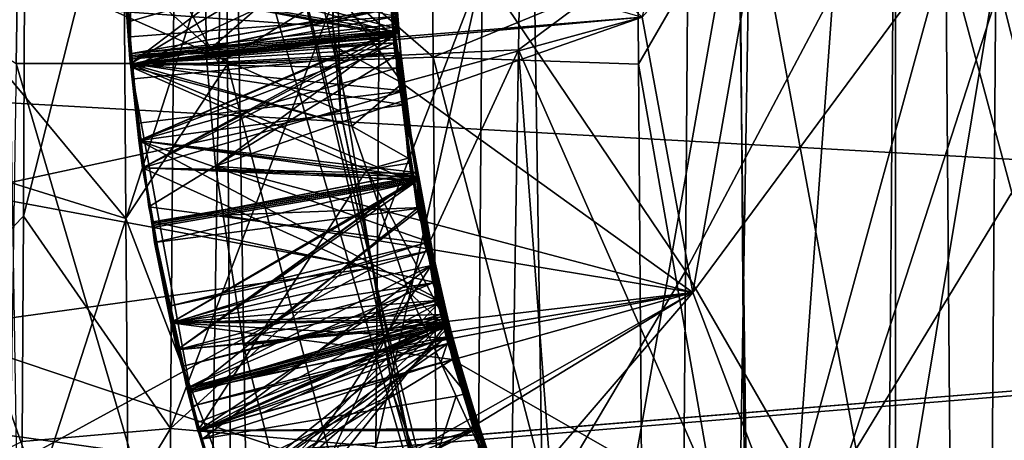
# Model space of a CAD drawing. Extents: x 0 to 200, y 18 to 95.
# Tile 115 of 256: x 70.901 to 71.859, y 46.679 to 47.088. Entities that reach past the tile are written whole.
import ezdxf

# ---------------------------------------------------------------- set-up
doc = ezdxf.new("R2010")
doc.units = 0

msp = doc.modelspace()

# ---------------------------------------------------------------- linework, layer by layer
for points in [[(72.962791, 48.726555, 262.75), (71.506195, 47.09079, 262.75), (71.555473, 46.822838, 262.75)], [(72.962791, 48.726555, 262.75), (71.555473, 46.822838, 262.75), (71.652405, 46.568222, 262.75)], [(72.962791, 48.726555, 262.75), (71.652405, 46.568222, 262.75), (71.7938, 46.335335, 262.75)], [(72.962791, 48.726555, 262.75), (71.7938, 46.335335, 262.75), (71.974983, 46.131866, 262.75)], [(71.752922, 47.947014, 259.75), (72.999992, 48.667015, 259.75), (72.999992, 45.787018, 259.75)], [(70.499992, 48.208317, 36.048264), (70.906967, 47.492123, 35.604309), (70.499992, 46.478527, 36.028049)], [(71.506195, 47.09079, 257.75), (71.752922, 47.947014, 257.75), (71.555473, 46.822838, 257.75)], [(71.555473, 46.822838, 257.75), (71.752922, 47.947014, 257.75), (71.652405, 46.568222, 257.75)], [(71.652405, 46.568222, 257.75), (71.752922, 47.947014, 257.75), (71.752922, 46.507015, 257.75)], [(71.752922, 46.507015, 259.75), (71.752922, 47.947014, 259.75), (72.999992, 45.787018, 259.75)], [(71.752922, 47.947014, 259.75), (71.752922, 46.507015, 259.75), (71.752922, 46.507015, 257.75)], [(71.752922, 47.947014, 257.75), (71.752922, 47.947014, 259.75), (71.752922, 46.507015, 257.75)], [(71.910217, 47.897816, 35.525063), (71.611313, 47.227016, 36), (71.87812, 45.787487, 35.59948)], [(71.212807, 46.999332, 262.25296), (69.199997, 47.889721, 262.275116), (69.199997, 46.564312, 262.275116)], [(71.204491, 47.36248, 262.251038), (69.199997, 47.889721, 262.275116), (71.212807, 46.999332, 262.25296)], [(70.906967, 47.492123, 35.604309), (70.904083, 46.897179, 35.601154), (70.499992, 46.478527, 36.028049)], [(70.906967, 47.492123, 35.604309), (71.053421, 47.485699, 35.873634), (70.904083, 46.897179, 35.601154)], [(70.904083, 46.897179, 35.601154), (71.053421, 47.485699, 35.873634), (71.047188, 46.690567, 35.873383)], [(71.053421, 47.485699, 35.873634), (71.251328, 47.226948, 35.508743), (71.047188, 46.690567, 35.873383)], [(71.299904, 47.416779, 56.151917), (71.101288, 47.227139, 56.492195), (71.302773, 47.051968, 56.131947)], [(71.502029, 47.13401, 56.499588), (71.299904, 47.416779, 56.151917), (71.302773, 47.051968, 56.131947)], [(71.008255, 47.408646, 262.25), (71.000397, 47.267029, 262.089386), (71.008255, 47.045383, 262.25)], [(71.180672, 47.176342, 262.428986), (71.008255, 47.408646, 262.25), (71.008255, 47.045383, 262.25)], [(71.099693, 47.393723, 35.568512), (70.902527, 47.39365, 35.573494), (71.094391, 47.045795, 35.554409)], [(71.388672, 47.227016, 36), (71.099693, 47.393723, 35.568512), (71.094391, 47.045795, 35.554409)], [(70.902527, 47.39365, 35.573494), (70.61132, 47.227016, 36), (70.89724, 47.045879, 35.559433)], [(70.902527, 47.39365, 35.573494), (70.89724, 47.045879, 35.559433), (71.094391, 47.045795, 35.554409)], [(71.20517, 47.081406, 260.250977), (71.204491, 47.36248, 262.251038), (71.212807, 46.999332, 262.25296)], [(71.207809, 47.227009, 260.251495), (71.204491, 47.36248, 262.251038), (71.20517, 47.081406, 260.250977)], [(71.35054, 47.136913, 35.500496), (71.552124, 47.319786, 35.870628), (71.548386, 46.843639, 35.853836)], [(71.552124, 47.319786, 35.870628), (71.751328, 47.227127, 35.503452), (71.548386, 46.843639, 35.853836)], [(71.264465, 47.315445, 262.507263), (71.262047, 47.178684, 262.473999), (71.264465, 47.068748, 262.507263)], [(71.506195, 47.09079, 262.75), (71.264465, 47.315445, 262.507263), (71.264465, 47.068748, 262.507263)], [(71.002678, 47.123501, 258.597351), (71.001465, 47.303726, 258.587311), (71.264107, 47.072823, 258.452911)], [(71.001465, 47.303726, 258.587311), (71.263275, 47.29895, 258.438446), (71.264107, 47.072823, 258.452911)], [(71.263275, 47.29895, 258.438446), (71.26342, 47.214386, 258.271881), (71.264107, 47.072823, 258.452911)], [(71.000397, 47.267029, 262.089386), (71.005142, 47.086109, 262.099457), (71.008255, 47.045383, 262.25)], [(71.000397, 47.267029, 262.089386), (71.258934, 47.159149, 261.947388), (71.005142, 47.086109, 262.099457)], [(91.499992, 43.477016, 264.504822), (33.5, 47.227016, 263.5), (33.5, 43.477016, 264.504822)], [(91.499992, 47.227016, 263.5), (33.5, 47.227016, 263.5), (91.499992, 43.477016, 264.504822)], [(91.499992, 47.227016, 278.5), (91.499992, 43.477016, 277.495178), (33.5, 43.477016, 277.495178)], [(33.5, 47.227016, 278.5), (91.499992, 47.227016, 278.5), (33.5, 43.477016, 277.495178)], [(118.275154, 47.227016, 282.913177), (34.499989, 47.227016, 282.913177), (34.840733, 44.638824, 282.572418)], [(117.93441, 44.638824, 282.572418), (118.275154, 47.227016, 282.913177), (34.840733, 44.638824, 282.572418)], [(98.275146, 47.227016, 262.913177), (98.615891, 44.638824, 263.253906), (54.159252, 44.638824, 263.253906)], [(54.499992, 47.227016, 262.913177), (98.275146, 47.227016, 262.913177), (54.159252, 44.638824, 263.253906)], [(59.876041, 45.735664, 34.147179), (77.999992, 47.227016, 34), (77.999992, 43.96973, 34.450539)], [(59.999084, 47.070038, 34.001026), (77.999992, 47.227016, 34), (59.876041, 45.735664, 34.147179)], [(77.999992, 47.227016, 58), (59.879162, 45.749619, 57.857403), (77.999992, 43.96973, 57.549461)], [(77.999992, 47.227016, 58), (59.999996, 47.227016, 57.999981), (59.879162, 45.749619, 57.857403)], [(59.999996, 47.227016, 34.000015), (77.999992, 47.227016, 34), (59.999084, 47.070038, 34.001026)], [(66.999992, 47.227016, 257), (71.297775, 46.626793, 257.018372), (66.999992, 44.077702, 257.358826)], [(122.799995, 44.077702, 284.641174), (66.999992, 47.227016, 285), (66.999992, 44.077702, 284.641174)], [(122.799995, 47.227016, 285), (66.999992, 47.227016, 285), (122.799995, 44.077702, 284.641174)], [(66.999992, 47.227016, 257), (71.149986, 47.227016, 257), (71.297775, 46.626793, 257.018372)], [(68.999992, 47.227016, 262.75), (76.999992, 43.102016, 263.855286), (68.999992, 43.102016, 263.855286)], [(68.999992, 47.227016, 262.75), (76.999992, 47.227016, 262.75), (76.999992, 43.102016, 263.855286)], [(76.999992, 47.227016, 279.25), (68.999992, 47.227016, 279.25), (68.999992, 43.102016, 278.144714)], [(76.999992, 43.102016, 278.144714), (76.999992, 47.227016, 279.25), (68.999992, 43.102016, 278.144714)], [(69.199997, 47.227016, 260.25), (71.243805, 46.846558, 260.258087), (69.199997, 45.729092, 260.354858)], [(69.199997, 47.227016, 260.25), (71.20517, 47.081406, 260.250977), (71.243805, 46.846558, 260.258087)], [(69.199997, 47.227016, 260.25), (71.207809, 47.227009, 260.251495), (71.20517, 47.081406, 260.250977)], [(71.343292, 46.403694, 260.131317), (69.499992, 47.227016, 260.100006), (69.499992, 44.268314, 260.509247)], [(69.499992, 47.227016, 281.899994), (74.999992, 47.227016, 281.899994), (69.499992, 44.268314, 281.490784)], [(74.999992, 47.227016, 281.899994), (74.999992, 44.326035, 281.237854), (69.499992, 44.268314, 281.490784)], [(71.291382, 46.624821, 260.122894), (69.499992, 47.227016, 260.100006), (71.343292, 46.403694, 260.131317)], [(71.149986, 47.227016, 260.100006), (69.499992, 47.227016, 260.100006), (71.291382, 46.624821, 260.122894)], [(70.888672, 47.227016, 56), (71.11132, 47.227016, 56), (70.899139, 46.569599, 55.978367)], [(70.899139, 46.569599, 55.978367), (71.11132, 47.227016, 56), (71.127335, 46.230286, 55.880077)], [(71.101288, 47.227139, 56.492195), (71.002068, 47.136169, 56.496513), (71.102661, 47.045006, 56.489376)], [(71.251328, 47.226948, 35.508743), (71.24865, 46.87368, 35.505947), (71.047188, 46.690567, 35.873383)], [(71.385971, 47.059006, 36.020214), (71.388672, 47.227016, 36), (71.094391, 47.045795, 35.554409)], [(71.302773, 47.051968, 56.131947), (71.101288, 47.227139, 56.492195), (71.102661, 47.045006, 56.489376)], [(71.127335, 46.230286, 55.880077), (71.11132, 47.227016, 56), (71.415817, 46.185005, 56.444756)], [(71.11132, 47.227016, 56), (71.399994, 47.227016, 56.5), (71.415817, 46.185005, 56.444756)], [(71.297775, 46.626793, 257.018372), (71.149986, 47.227016, 257), (71.291382, 46.624821, 260.122894)], [(71.149986, 47.227016, 257), (71.149986, 47.227016, 260.100006), (71.291382, 46.624821, 260.122894)], [(71.251328, 47.226948, 35.508743), (71.35054, 47.136913, 35.500496), (71.24865, 46.87368, 35.505947)], [(71.611313, 47.227016, 36), (71.385971, 47.059006, 36.020214), (71.600845, 46.569599, 36.021633)], [(71.611313, 47.227016, 36), (71.388672, 47.227016, 36), (71.385971, 47.059006, 36.020214)], [(71.399994, 47.227016, 56.5), (71.599991, 47.227016, 56.5), (71.415817, 46.185005, 56.444756)], [(71.599991, 47.227016, 56.5), (71.611137, 46.368774, 56.463089), (71.415817, 46.185005, 56.444756)], [(71.548386, 46.843639, 35.853836), (71.751328, 47.227127, 35.503452), (71.745827, 46.501907, 35.527184)], [(71.599991, 47.227016, 56.5), (71.888672, 47.227016, 56), (71.611137, 46.368774, 56.463089)], [(71.611313, 47.227016, 36), (71.600845, 46.569599, 36.021633), (71.87812, 45.787487, 35.59948)], [(71.888672, 47.227016, 56), (71.899139, 46.569599, 55.978367), (71.611137, 46.368774, 56.463089)], [(71.751328, 47.227127, 35.503452), (71.850616, 47.13401, 35.500412), (71.745827, 46.501907, 35.527184)], [(71.263367, 47.219761, 259.671509), (71.001465, 47.150307, 259.526794), (71.26384, 47.075871, 259.680725)], [(71.263367, 47.218216, 258.971619), (71.001465, 47.150307, 258.826813), (71.263466, 47.080688, 258.980408)], [(71.002678, 47.123501, 259.997345), (71.258049, 47.219799, 259.843506), (71.269897, 47.07637, 259.852722)], [(71.002678, 47.123501, 259.297363), (71.263382, 47.218269, 259.143616), (71.264725, 47.074356, 259.152832)], [(71.26342, 47.214386, 258.271881), (71.081169, 47.213078, 258.169678), (71.0821, 47.05666, 258.175446)], [(71.081169, 47.213078, 258.169678), (71.506195, 47.09079, 257.75), (71.0821, 47.05666, 258.175446)], [(71.264107, 47.072823, 258.280914), (71.26342, 47.214386, 258.271881), (71.0821, 47.05666, 258.175446)], [(71.258049, 47.219799, 259.843506), (71.263367, 47.219761, 259.671509), (71.26384, 47.075871, 259.680725)], [(71.269897, 47.07637, 259.852722), (71.258049, 47.219799, 259.843506), (71.26384, 47.075871, 259.680725)], [(71.263382, 47.218269, 259.143616), (71.263367, 47.218216, 258.971619), (71.263466, 47.080688, 258.980408)], [(71.263382, 47.218269, 259.143616), (71.263466, 47.080688, 258.980408), (71.264725, 47.074356, 259.152832)], [(71.264107, 47.072823, 258.452911), (71.26342, 47.214386, 258.271881), (71.264107, 47.072823, 258.280914)], [(71.60141, 47.215786, 56.496178), (71.502029, 47.13401, 56.499588), (71.502708, 47.045021, 56.495098)], [(71.60141, 47.215786, 56.496178), (71.502708, 47.045021, 56.495098), (71.607239, 46.447762, 56.471043)], [(71.801926, 47.159527, 56.153271), (71.60141, 47.215786, 56.496178), (71.607239, 46.447762, 56.471043)], [(71.184128, 47.151459, 262.432556), (71.180672, 47.176342, 262.428986), (71.008255, 47.045383, 262.25)], [(71.262047, 47.178684, 262.473999), (71.184128, 47.151459, 262.432556), (71.273224, 47.026756, 262.483765)], [(71.264465, 47.068748, 262.507263), (71.262047, 47.178684, 262.473999), (71.273224, 47.026756, 262.483765)], [(71.005142, 47.086109, 262.099457), (71.258934, 47.159149, 261.947388), (71.010223, 47.042679, 262.101929)], [(71.258934, 47.159149, 261.947388), (71.271561, 47.056511, 261.95401), (71.010223, 47.042679, 262.101929)], [(71.258934, 47.159149, 261.947388), (71.266144, 47.091587, 261.779602), (71.271561, 47.056511, 261.95401)], [(71.801926, 47.159527, 56.153271), (71.607239, 46.447762, 56.471043), (71.807709, 46.423607, 56.094505)], [(72.002029, 47.13401, 56.499588), (71.801926, 47.159527, 56.153271), (72.007652, 46.394203, 56.46225)], [(71.801926, 47.159527, 56.153271), (71.807709, 46.423607, 56.094505), (72.007652, 46.394203, 56.46225)], [(71.850616, 47.13401, 35.500412), (72.050835, 47.156254, 35.870571), (72.044594, 46.361568, 35.896637)], [(71.264549, 47.099934, 261.079041), (71.001465, 47.150307, 260.926788), (71.010223, 47.045547, 260.932678)], [(71.001465, 47.150307, 260.926788), (71.009277, 47.055504, 260.701172), (71.010223, 47.045547, 260.932678)], [(71.009689, 47.051975, 258.832306), (71.001465, 47.150307, 258.826813), (71.007843, 47.05006, 258.60144)], [(71.001465, 47.150307, 258.826813), (71.002678, 47.123501, 258.597351), (71.007843, 47.05006, 258.60144)], [(71.263466, 47.080688, 258.980408), (71.001465, 47.150307, 258.826813), (71.009689, 47.051975, 258.832306)], [(71.26384, 47.075871, 259.680725), (71.001465, 47.150307, 259.526794), (71.009537, 47.053726, 259.532196)], [(71.001465, 47.150307, 259.526794), (71.002678, 47.123501, 259.297363), (71.009537, 47.053726, 259.532196)], [(71.009399, 47.055489, 260.232117), (71.001465, 47.150307, 260.226807), (71.009453, 47.053738, 260.001251)], [(71.001465, 47.150307, 260.226807), (71.002678, 47.123501, 259.997345), (71.009453, 47.053738, 260.001251)], [(71.263184, 47.100376, 260.37915), (71.001465, 47.150307, 260.226807), (71.009399, 47.055489, 260.232117)], [(71.001465, 47.150307, 260.926788), (71.002678, 47.123501, 260.697357), (71.009277, 47.055504, 260.701172)], [(71.266144, 47.091587, 261.779602), (71.001465, 47.150307, 261.626801), (71.008041, 47.071659, 261.631195)], [(71.001465, 47.150307, 261.626801), (71.002678, 47.123501, 261.397369), (71.008041, 47.071659, 261.631195)], [(71.205009, 47.063625, 262.445618), (71.184128, 47.151459, 262.432556), (71.008255, 47.045383, 262.25)], [(71.184128, 47.151459, 262.432556), (71.205009, 47.063625, 262.445618), (71.273224, 47.026756, 262.483765)], [(70.802086, 47.138607, 56.141479), (70.803505, 46.957069, 56.149906), (71.003937, 46.89484, 56.49469)], [(71.002068, 47.136169, 56.496513), (70.802086, 47.138607, 56.141479), (71.003937, 46.89484, 56.49469)], [(71.102661, 47.045006, 56.489376), (71.002068, 47.136169, 56.496513), (71.003937, 46.89484, 56.49469)], [(71.247124, 46.672775, 35.521088), (71.35054, 47.136913, 35.500496), (71.345726, 46.50219, 35.532345)], [(71.24865, 46.87368, 35.505947), (71.35054, 47.136913, 35.500496), (71.247124, 46.672775, 35.521088)], [(71.35054, 47.136913, 35.500496), (71.548386, 46.843639, 35.853836), (71.345726, 46.50219, 35.532345)], [(71.502029, 47.13401, 56.499588), (71.302773, 47.051968, 56.131947), (71.502708, 47.045021, 56.495098)], [(71.745827, 46.501907, 35.527184), (71.850616, 47.13401, 35.500412), (71.844536, 46.331726, 35.540905)], [(71.850616, 47.13401, 35.500412), (72.044594, 46.361568, 35.896637), (71.844536, 46.331726, 35.540905)], [(71.008041, 47.071659, 261.631195), (71.002678, 47.123501, 261.397369), (71.010246, 47.045578, 261.401733)], [(71.002678, 47.123501, 261.397369), (71.261993, 47.099915, 261.25119), (71.010246, 47.045578, 261.401733)], [(71.002678, 47.123501, 258.597351), (71.264107, 47.072823, 258.452911), (71.007843, 47.05006, 258.60144)], [(71.009537, 47.053726, 259.532196), (71.002678, 47.123501, 259.297363), (71.009621, 47.051994, 259.301361)], [(71.002678, 47.123501, 259.297363), (71.264725, 47.074356, 259.152832), (71.009621, 47.051994, 259.301361)], [(71.002678, 47.123501, 259.997345), (71.269897, 47.07637, 259.852722), (71.009453, 47.053738, 260.001251)], [(71.002678, 47.123501, 260.697357), (71.261879, 47.100376, 260.551147), (71.009277, 47.055504, 260.701172)], [(71.261879, 47.100376, 260.551147), (71.265327, 47.077656, 260.552612), (71.009277, 47.055504, 260.701172)], [(71.263161, 47.083481, 260.380249), (71.263184, 47.100376, 260.37915), (71.009399, 47.055489, 260.232117)], [(71.264999, 47.060619, 261.081543), (71.264549, 47.099934, 261.079041), (71.010223, 47.045547, 260.932678)], [(71.010246, 47.045578, 261.401733), (71.261993, 47.099915, 261.25119), (71.274712, 47.0191, 261.256409)], [(71.261879, 47.100376, 260.551147), (71.263161, 47.083481, 260.380249), (71.265327, 47.077656, 260.552612)], [(71.261879, 47.100376, 260.551147), (71.263184, 47.100376, 260.37915), (71.263161, 47.083481, 260.380249)], [(71.261993, 47.099915, 261.25119), (71.264549, 47.099934, 261.079041), (71.264999, 47.060619, 261.081543)], [(71.261993, 47.099915, 261.25119), (71.264999, 47.060619, 261.081543), (71.274712, 47.0191, 261.256409)], [(71.266144, 47.091587, 261.779602), (71.008041, 47.071659, 261.631195), (71.010223, 47.045547, 261.63266)], [(71.266144, 47.091587, 261.779602), (71.010223, 47.045547, 261.63266), (71.267342, 47.041302, 261.782806)], [(71.0821, 47.05666, 258.175446), (71.506195, 47.09079, 257.75), (71.082466, 47.052151, 258.175598)], [(71.082466, 47.052151, 258.175598), (71.506195, 47.09079, 257.75), (71.09108, 46.945843, 258.179504)], [(71.09108, 46.945843, 258.179504), (71.506195, 47.09079, 257.75), (71.555473, 46.822838, 257.75)], [(71.506195, 47.09079, 262.75), (71.264465, 47.068748, 262.507263), (71.272133, 47.02705, 262.507263)], [(71.271561, 47.056511, 261.95401), (71.266144, 47.091587, 261.779602), (71.267342, 47.041302, 261.782806)], [(71.506195, 47.09079, 262.75), (71.272133, 47.02705, 262.507263), (71.555473, 46.822838, 262.75)], [(71.008255, 47.045383, 262.25), (71.005142, 47.086109, 262.099457), (71.010223, 47.042679, 262.101929)], [(71.009277, 47.055504, 260.701172), (71.265327, 47.077656, 260.552612), (71.010246, 47.045578, 260.701721)], [(71.264168, 47.077488, 260.380615), (71.263161, 47.083481, 260.380249), (71.009399, 47.055489, 260.232117)], [(71.264168, 47.077488, 260.380615), (71.009399, 47.055489, 260.232117), (71.010223, 47.045547, 260.232666)], [(71.264519, 47.074436, 258.980835), (71.263466, 47.080688, 258.980408), (71.009689, 47.051975, 258.832306)], [(71.264168, 47.077488, 260.380615), (71.010223, 47.045547, 260.232666), (71.016479, 46.970703, 260.236847)], [(71.010246, 47.045578, 260.701721), (71.265327, 47.077656, 260.552612), (71.020103, 46.944118, 260.707397)], [(71.264168, 47.077488, 260.380615), (71.016479, 46.970703, 260.236847), (71.287971, 46.935566, 260.389832)], [(71.020103, 46.944118, 260.707397), (71.265327, 47.077656, 260.552612), (71.286964, 46.935318, 260.561829)], [(71.20517, 47.081406, 260.250977), (71.212807, 46.999332, 262.25296), (71.243805, 46.846558, 260.258087)], [(71.265327, 47.077656, 260.552612), (71.263161, 47.083481, 260.380249), (71.264168, 47.077488, 260.380615)], [(71.263466, 47.080688, 258.980408), (71.264519, 47.074436, 258.980835), (71.264725, 47.074356, 259.152832)], [(71.265327, 47.077656, 260.552612), (71.264168, 47.077488, 260.380615), (71.286964, 46.935318, 260.561829)], [(71.264168, 47.077488, 260.380615), (71.287971, 46.935566, 260.389832), (71.286964, 46.935318, 260.561829)], [(71.007843, 47.05006, 258.60144), (71.264107, 47.072823, 258.452911), (71.008461, 47.04541, 258.601715)], [(71.008041, 47.071659, 261.631195), (71.010246, 47.045578, 261.401733), (71.010223, 47.045547, 261.63266)], [(71.008461, 47.04541, 258.601715), (71.264107, 47.072823, 258.452911), (71.283875, 46.930172, 258.462128)], [(71.009453, 47.053738, 260.001251), (71.269897, 47.07637, 259.852722), (71.010246, 47.045578, 260.001709)], [(71.26384, 47.075871, 259.680725), (71.009537, 47.053726, 259.532196), (71.010223, 47.045547, 259.532654)], [(71.264725, 47.074356, 259.152832), (71.264801, 47.065815, 259.153381), (71.009621, 47.051994, 259.301361)], [(71.265945, 47.066006, 258.981384), (71.264519, 47.074436, 258.980835), (71.009689, 47.051975, 258.832306)], [(71.26384, 47.075871, 259.680725), (71.010223, 47.045547, 259.532654), (71.016479, 46.970703, 259.536835)], [(71.010246, 47.045578, 260.001709), (71.269897, 47.07637, 259.852722), (71.020103, 46.944118, 260.007385)], [(71.26384, 47.075871, 259.680725), (71.016479, 46.970703, 259.536835), (71.286774, 46.939648, 259.689575)], [(71.020103, 46.944118, 260.007385), (71.269897, 47.07637, 259.852722), (71.281273, 46.938721, 259.861572)], [(71.264107, 47.072823, 258.280914), (71.0821, 47.05666, 258.175446), (71.082466, 47.052151, 258.175598)], [(71.264107, 47.072823, 258.280914), (71.082466, 47.052151, 258.175598), (71.09108, 46.945843, 258.179504)], [(71.264107, 47.072823, 258.280914), (71.09108, 46.945843, 258.179504), (71.288223, 46.930946, 258.290131)], [(71.269897, 47.07637, 259.852722), (71.26384, 47.075871, 259.680725), (71.281273, 46.938721, 259.861572)], [(71.26384, 47.075871, 259.680725), (71.286774, 46.939648, 259.689575), (71.281273, 46.938721, 259.861572)], [(71.264107, 47.072823, 258.452911), (71.264107, 47.072823, 258.280914), (71.283875, 46.930172, 258.462128)], [(71.264107, 47.072823, 258.280914), (71.288223, 46.930946, 258.290131), (71.283875, 46.930172, 258.462128)], [(71.272133, 47.02705, 262.507263), (71.264465, 47.068748, 262.507263), (71.273224, 47.026756, 262.483765)], [(71.264725, 47.074356, 259.152832), (71.264519, 47.074436, 258.980835), (71.264801, 47.065815, 259.153381)], [(71.264519, 47.074436, 258.980835), (71.265945, 47.066006, 258.981384), (71.264801, 47.065815, 259.153381)], [(71.205009, 47.063625, 262.445618), (71.008255, 47.045383, 262.25), (71.223793, 46.984661, 262.457336)], [(71.009621, 47.051994, 259.301361), (71.264801, 47.065815, 259.153381), (71.010246, 47.045578, 259.301727)], [(71.265945, 47.066006, 258.981384), (71.009689, 47.051975, 258.832306), (71.010223, 47.045547, 258.832672)], [(71.265945, 47.066006, 258.981384), (71.010223, 47.045547, 258.832672), (71.016479, 46.970703, 258.836853)], [(71.264999, 47.060619, 261.081543), (71.010223, 47.045547, 260.932678), (71.27504, 47.005444, 261.085144)], [(71.010246, 47.045578, 259.301727), (71.264801, 47.065815, 259.153381), (71.020103, 46.944118, 259.307404)], [(71.265945, 47.066006, 258.981384), (71.016479, 46.970703, 258.836853), (71.28849, 46.932533, 258.990021)], [(71.020103, 46.944118, 259.307404), (71.264801, 47.065815, 259.153381), (71.28849, 46.932583, 259.162048)], [(71.385971, 47.059006, 36.020214), (71.084671, 46.40696, 35.528522), (71.350555, 44.855007, 36.285393)], [(71.385971, 47.059006, 36.020214), (71.094391, 47.045795, 35.554409), (71.084671, 46.40696, 35.528522)], [(71.273224, 47.026756, 262.483765), (71.205009, 47.063625, 262.445618), (71.223793, 46.984661, 262.457336)], [(71.264801, 47.065815, 259.153381), (71.265945, 47.066006, 258.981384), (71.28849, 46.932583, 259.162048)], [(71.274712, 47.0191, 261.256409), (71.264999, 47.060619, 261.081543), (71.27504, 47.005444, 261.085144)], [(71.28849, 46.932583, 259.162048), (71.265945, 47.066006, 258.981384), (71.28849, 46.932533, 258.990021)], [(71.385971, 47.059006, 36.020214), (71.350555, 44.855007, 36.285393), (71.569328, 44.628239, 36.386425)], [(71.600845, 46.569599, 36.021633), (71.385971, 47.059006, 36.020214), (71.569328, 44.628239, 36.386425)], [(71.009689, 47.051975, 258.832306), (71.007843, 47.05006, 258.60144), (71.008461, 47.04541, 258.601715)], [(71.010223, 47.045547, 258.832672), (71.009689, 47.051975, 258.832306), (71.008461, 47.04541, 258.601715)], [(71.009277, 47.055504, 260.701172), (71.010246, 47.045578, 260.701721), (71.010223, 47.045547, 260.932678)], [(71.009399, 47.055489, 260.232117), (71.010246, 47.045578, 260.001709), (71.010223, 47.045547, 260.232666)], [(71.009399, 47.055489, 260.232117), (71.009453, 47.053738, 260.001251), (71.010246, 47.045578, 260.001709)], [(71.009537, 47.053726, 259.532196), (71.009621, 47.051994, 259.301361), (71.010223, 47.045547, 259.532654)], [(71.009621, 47.051994, 259.301361), (71.010246, 47.045578, 259.301727), (71.010223, 47.045547, 259.532654)], [(71.010223, 47.042679, 262.101929), (71.271561, 47.056511, 261.95401), (71.01162, 47.030746, 262.1026)], [(71.01162, 47.030746, 262.1026), (71.271561, 47.056511, 261.95401), (71.026176, 46.906227, 262.109558)], [(71.026176, 46.906227, 262.109558), (71.271561, 47.056511, 261.95401), (71.294411, 46.870895, 261.965973)], [(71.302773, 47.051968, 56.131947), (71.102661, 47.045006, 56.489376), (71.309006, 46.25798, 56.088478)], [(71.271561, 47.056511, 261.95401), (71.267342, 47.041302, 261.782806), (71.294411, 46.870895, 261.965973)], [(71.508644, 46.262394, 56.455597), (71.302773, 47.051968, 56.131947), (71.309006, 46.25798, 56.088478)], [(71.502708, 47.045021, 56.495098), (71.302773, 47.051968, 56.131947), (71.508644, 46.262394, 56.455597)], [(71.084671, 46.40696, 35.528522), (70.89724, 47.045879, 35.559433), (70.887489, 46.406128, 35.533566)], [(71.094391, 47.045795, 35.554409), (70.89724, 47.045879, 35.559433), (71.084671, 46.40696, 35.528522)], [(71.102661, 47.045006, 56.489376), (71.003937, 46.89484, 56.49469), (71.105812, 46.629112, 56.482933)], [(71.008255, 47.045383, 262.25), (71.008789, 47.042526, 262.25), (71.223793, 46.984661, 262.457336)], [(71.008255, 47.045383, 262.25), (71.010223, 47.042679, 262.101929), (71.008789, 47.042526, 262.25)], [(71.010223, 47.045547, 258.832672), (71.008461, 47.04541, 258.601715), (71.016479, 46.970703, 258.836853)], [(71.016479, 46.970703, 258.836853), (71.008461, 47.04541, 258.601715), (71.029861, 46.886253, 258.610657)], [(71.008461, 47.04541, 258.601715), (71.283875, 46.930172, 258.462128), (71.029861, 46.886253, 258.610657)], [(71.008789, 47.042526, 262.25), (71.010223, 47.042679, 262.101929), (71.01162, 47.030746, 262.1026)], [(71.008789, 47.042526, 262.25), (71.026176, 46.906227, 262.109558), (71.073967, 46.688114, 262.25)], [(71.23835, 46.942165, 262.463928), (71.008789, 47.042526, 262.25), (71.073967, 46.688114, 262.25)], [(71.008789, 47.042526, 262.25), (71.01162, 47.030746, 262.1026), (71.026176, 46.906227, 262.109558)], [(71.223793, 46.984661, 262.457336), (71.008789, 47.042526, 262.25), (71.23835, 46.942165, 262.463928)], [(71.010223, 47.045547, 259.532654), (71.010246, 47.045578, 259.301727), (71.016479, 46.970703, 259.536835)], [(71.010223, 47.045547, 260.232666), (71.010246, 47.045578, 260.001709), (71.016479, 46.970703, 260.236847)], [(71.010223, 47.045547, 260.932678), (71.010246, 47.045578, 260.701721), (71.016479, 46.970703, 260.936829)], [(71.010223, 47.045547, 261.63266), (71.010246, 47.045578, 261.401733), (71.015869, 46.987671, 261.404968)], [(71.267342, 47.041302, 261.782806), (71.010223, 47.045547, 261.63266), (71.016479, 46.970703, 261.636841)], [(71.010223, 47.045547, 261.63266), (71.015869, 46.987671, 261.404968), (71.016479, 46.970703, 261.636841)], [(71.27504, 47.005444, 261.085144), (71.010223, 47.045547, 260.932678), (71.016479, 46.970703, 260.936829)], [(71.016479, 46.970703, 259.536835), (71.010246, 47.045578, 259.301727), (71.020103, 46.944118, 259.307404)], [(71.016479, 46.970703, 260.236847), (71.010246, 47.045578, 260.001709), (71.020103, 46.944118, 260.007385)], [(71.016479, 46.970703, 260.936829), (71.010246, 47.045578, 260.701721), (71.020103, 46.944118, 260.707397)], [(71.010246, 47.045578, 261.401733), (71.274712, 47.0191, 261.256409), (71.015869, 46.987671, 261.404968)], [(71.267342, 47.041302, 261.782806), (71.016479, 46.970703, 261.636841), (71.299751, 46.87191, 261.793823)], [(71.102661, 47.045006, 56.489376), (71.105812, 46.629112, 56.482933), (71.309006, 46.25798, 56.088478)], [(71.267342, 47.041302, 261.782806), (71.299751, 46.87191, 261.793823), (71.294411, 46.870895, 261.965973)], [(71.607239, 46.447762, 56.471043), (71.502708, 47.045021, 56.495098), (71.508644, 46.262394, 56.455597)], [(71.273224, 47.026756, 262.483765), (71.223793, 46.984661, 262.457336), (71.278603, 46.95359, 262.488464)], [(71.555473, 46.822838, 262.75), (71.272133, 47.02705, 262.507263), (71.316879, 46.783756, 262.507263)], [(71.272133, 47.02705, 262.507263), (71.279823, 46.948631, 262.48877), (71.316879, 46.783756, 262.507263)], [(71.272133, 47.02705, 262.507263), (71.278603, 46.95359, 262.488464), (71.279823, 46.948631, 262.48877)], [(71.272133, 47.02705, 262.507263), (71.273224, 47.026756, 262.483765), (71.278603, 46.95359, 262.488464)], [(71.015869, 46.987671, 261.404968), (71.274712, 47.0191, 261.256409), (71.020103, 46.944118, 261.40741)], [(71.020103, 46.944118, 261.40741), (71.274712, 47.0191, 261.256409), (71.306847, 46.814888, 261.269653)], [(71.274712, 47.0191, 261.256409), (71.27504, 47.005444, 261.085144), (71.306847, 46.814888, 261.269653)], [(71.27504, 47.005444, 261.085144), (71.016479, 46.970703, 260.936829), (71.309639, 46.815388, 261.097504)], [(71.27504, 47.005444, 261.085144), (71.309639, 46.815388, 261.097504), (71.306847, 46.814888, 261.269653)], [(71.244476, 46.847, 262.26001), (71.212807, 46.999332, 262.25296), (69.199997, 46.564312, 262.275116)], [(71.212807, 46.999332, 262.25296), (71.244476, 46.847, 262.26001), (71.243805, 46.846558, 260.258087)], [(71.016479, 46.970703, 261.636841), (71.015869, 46.987671, 261.404968), (71.020103, 46.944118, 261.40741)], [(71.278603, 46.95359, 262.488464), (71.223793, 46.984661, 262.457336), (71.23835, 46.942165, 262.463928)], [(71.309639, 46.815388, 261.097504), (71.016479, 46.970703, 260.936829), (71.047615, 46.793186, 260.946869)], [(71.016479, 46.970703, 260.936829), (71.030022, 46.891697, 260.710358), (71.047615, 46.793186, 260.946869)], [(71.299751, 46.87191, 261.793823), (71.016479, 46.970703, 261.636841), (71.0448, 46.809212, 261.645996)], [(71.016479, 46.970703, 261.636841), (71.020103, 46.944118, 261.40741), (71.0448, 46.809212, 261.645996)], [(71.030945, 46.888245, 258.841522), (71.016479, 46.970703, 258.836853), (71.029861, 46.886253, 258.610657)], [(71.28849, 46.932533, 258.990021), (71.016479, 46.970703, 258.836853), (71.030945, 46.888245, 258.841522)], [(71.286774, 46.939648, 259.689575), (71.016479, 46.970703, 259.536835), (71.03064, 46.889992, 259.541412)], [(71.016479, 46.970703, 259.536835), (71.020103, 46.944118, 259.307404), (71.03064, 46.889992, 259.541412)], [(71.016479, 46.970703, 260.936829), (71.020103, 46.944118, 260.707397), (71.030022, 46.891697, 260.710358)], [(71.287971, 46.935566, 260.389832), (71.016479, 46.970703, 260.236847), (71.030334, 46.891735, 260.241302)], [(71.016479, 46.970703, 260.236847), (71.020103, 46.944118, 260.007385), (71.030334, 46.891735, 260.241302)], [(70.803505, 46.957069, 56.149906), (70.807877, 46.403305, 56.094521), (71.007896, 46.373207, 56.456577)], [(71.003937, 46.89484, 56.49469), (70.803505, 46.957069, 56.149906), (71.007896, 46.373207, 56.456577)], [(71.279823, 46.948631, 262.48877), (71.278603, 46.95359, 262.488464), (71.23835, 46.942165, 262.463928)], [(71.0448, 46.809212, 261.645996), (71.020103, 46.944118, 261.40741), (71.053612, 46.767033, 261.41745)], [(71.020103, 46.944118, 261.40741), (71.306847, 46.814888, 261.269653), (71.053612, 46.767033, 261.41745)], [(71.03064, 46.889992, 259.541412), (71.020103, 46.944118, 259.307404), (71.030678, 46.888222, 259.310577)], [(71.020103, 46.944118, 259.307404), (71.28849, 46.932583, 259.162048), (71.030678, 46.888222, 259.310577)], [(71.030334, 46.891735, 260.241302), (71.020103, 46.944118, 260.007385), (71.03035, 46.889961, 260.010468)], [(71.020103, 46.944118, 260.007385), (71.281273, 46.938721, 259.861572), (71.03035, 46.889961, 260.010468)], [(71.020103, 46.944118, 260.707397), (71.286964, 46.935318, 260.561829), (71.030022, 46.891697, 260.710358)], [(71.098549, 46.898132, 258.181274), (71.09108, 46.945843, 258.179504), (71.555473, 46.822838, 257.75)], [(71.288223, 46.930946, 258.290131), (71.09108, 46.945843, 258.179504), (71.098549, 46.898132, 258.181274)], [(71.279823, 46.948631, 262.48877), (71.23835, 46.942165, 262.463928), (71.320305, 46.784718, 262.499695)], [(71.279823, 46.948631, 262.48877), (71.320305, 46.784718, 262.499695), (71.316879, 46.783756, 262.507263)], [(71.030022, 46.891697, 260.710358), (71.286964, 46.935318, 260.561829), (71.053612, 46.767033, 260.717438)], [(71.287971, 46.935566, 260.389832), (71.030334, 46.891735, 260.241302), (71.305237, 46.832699, 260.396515)], [(71.281273, 46.938721, 259.861572), (71.282646, 46.93314, 259.861938), (71.03035, 46.889961, 260.010468)], [(71.287735, 46.933968, 259.689941), (71.286774, 46.939648, 259.689575), (71.03064, 46.889992, 259.541412)], [(71.287735, 46.933968, 259.689941), (71.03064, 46.889992, 259.541412), (71.047615, 46.793186, 259.546875)], [(71.310066, 46.801331, 259.698547), (71.287735, 46.933968, 259.689941), (71.047615, 46.793186, 259.546875)], [(71.286964, 46.935318, 260.561829), (71.302628, 46.832264, 260.568512), (71.053612, 46.767033, 260.717438)], [(71.278938, 46.823582, 262.4823), (71.23835, 46.942165, 262.463928), (71.073967, 46.688114, 262.25)], [(71.23835, 46.942165, 262.463928), (71.278938, 46.823582, 262.4823), (71.320305, 46.784718, 262.499695)], [(71.281273, 46.938721, 259.861572), (71.286774, 46.939648, 259.689575), (71.287735, 46.933968, 259.689941)], [(71.281273, 46.938721, 259.861572), (71.287735, 46.933968, 259.689941), (71.282646, 46.93314, 259.861938)], [(71.282646, 46.93314, 259.861938), (71.287735, 46.933968, 259.689941), (71.310066, 46.801331, 259.698547)], [(71.286964, 46.935318, 260.561829), (71.287971, 46.935566, 260.389832), (71.302628, 46.832264, 260.568512)], [(71.287971, 46.935566, 260.389832), (71.305237, 46.832699, 260.396515), (71.302628, 46.832264, 260.568512)], [(71.029861, 46.886253, 258.610657), (71.283875, 46.930172, 258.462128), (71.031845, 46.871487, 258.611511)], [(71.03035, 46.889961, 260.010468), (71.282646, 46.93314, 259.861938), (71.053612, 46.767033, 260.017426)], [(71.030678, 46.888222, 259.310577), (71.28849, 46.932583, 259.162048), (71.053612, 46.767033, 259.317444)], [(71.28849, 46.932533, 258.990021), (71.030945, 46.888245, 258.841522), (71.047615, 46.793186, 258.846893)], [(71.283875, 46.930172, 258.462128), (71.287422, 46.904579, 258.463776), (71.031845, 46.871487, 258.611511)], [(71.311882, 46.794029, 258.999023), (71.28849, 46.932533, 258.990021), (71.047615, 46.793186, 258.846893)], [(71.282646, 46.93314, 259.861938), (71.316917, 46.793331, 259.871124), (71.053612, 46.767033, 260.017426)], [(71.28849, 46.932583, 259.162048), (71.313675, 46.790886, 259.171234), (71.053612, 46.767033, 259.317444)], [(71.292549, 46.905453, 258.291779), (71.288223, 46.930946, 258.290131), (71.098549, 46.898132, 258.181274)], [(71.282646, 46.93314, 259.861938), (71.310066, 46.801331, 259.698547), (71.316917, 46.793331, 259.871124)], [(71.283875, 46.930172, 258.462128), (71.288223, 46.930946, 258.290131), (71.287422, 46.904579, 258.463776)], [(71.288223, 46.930946, 258.290131), (71.292549, 46.905453, 258.291779), (71.287422, 46.904579, 258.463776)], [(71.28849, 46.932583, 259.162048), (71.311882, 46.794029, 258.999023), (71.313675, 46.790886, 259.171234)], [(71.28849, 46.932583, 259.162048), (71.28849, 46.932533, 258.990021), (71.311882, 46.794029, 258.999023)], [(71.026176, 46.906227, 262.109558), (71.049782, 46.793228, 262.115997), (71.073967, 46.688114, 262.25)], [(71.026176, 46.906227, 262.109558), (71.294411, 46.870895, 261.965973), (71.049782, 46.793228, 262.115997)], [(71.292549, 46.905453, 258.291779), (71.098549, 46.898132, 258.181274), (71.118454, 46.771156, 258.185974)], [(71.310608, 46.799229, 258.298676), (71.292549, 46.905453, 258.291779), (71.118454, 46.771156, 258.185974)], [(71.287422, 46.904579, 258.463776), (71.292549, 46.905453, 258.291779), (71.318832, 46.790802, 258.471344)], [(71.292549, 46.905453, 258.291779), (71.310608, 46.799229, 258.298676), (71.318832, 46.790802, 258.471344)], [(70.904083, 46.897179, 35.601154), (70.903008, 46.677929, 35.618301), (70.499992, 46.478527, 36.028049)], [(70.904083, 46.897179, 35.601154), (71.047188, 46.690567, 35.873383), (70.903008, 46.677929, 35.618301)], [(71.031845, 46.871487, 258.611511), (71.287422, 46.904579, 258.463776), (71.065216, 46.724857, 258.619873)], [(71.287422, 46.904579, 258.463776), (71.318832, 46.790802, 258.471344), (71.065216, 46.724857, 258.619873)], [(71.098549, 46.898132, 258.181274), (71.555473, 46.822838, 257.75), (71.118454, 46.771156, 258.185974)], [(71.105812, 46.629112, 56.482933), (71.003937, 46.89484, 56.49469), (71.007896, 46.373207, 56.456577)], [(71.030945, 46.888245, 258.841522), (71.029861, 46.886253, 258.610657), (71.031845, 46.871487, 258.611511)], [(71.047615, 46.793186, 260.946869), (71.030022, 46.891697, 260.710358), (71.053612, 46.767033, 260.717438)], [(71.305237, 46.832699, 260.396515), (71.030334, 46.891735, 260.241302), (71.047615, 46.793186, 260.246887)], [(71.030334, 46.891735, 260.241302), (71.03035, 46.889961, 260.010468), (71.047615, 46.793186, 260.246887)], [(71.047615, 46.793186, 260.246887), (71.03035, 46.889961, 260.010468), (71.053612, 46.767033, 260.017426)], [(71.03064, 46.889992, 259.541412), (71.030678, 46.888222, 259.310577), (71.047615, 46.793186, 259.546875)], [(71.047615, 46.793186, 259.546875), (71.030678, 46.888222, 259.310577), (71.053612, 46.767033, 259.317444)], [(71.030945, 46.888245, 258.841522), (71.031845, 46.871487, 258.611511), (71.047615, 46.793186, 258.846893)], [(71.047615, 46.793186, 258.846893), (71.031845, 46.871487, 258.611511), (71.065216, 46.724857, 258.619873)], [(71.301285, 46.863907, 261.794342), (71.299751, 46.87191, 261.793823), (71.0448, 46.809212, 261.645996)], [(71.047188, 46.690567, 35.873383), (71.24865, 46.87368, 35.505947), (71.247124, 46.672775, 35.521088)], [(71.294411, 46.870895, 261.965973), (71.300827, 46.849224, 261.967438), (71.049782, 46.793228, 262.115997)], [(71.294411, 46.870895, 261.965973), (71.299751, 46.87191, 261.793823), (71.301285, 46.863907, 261.794342)], [(71.294411, 46.870895, 261.965973), (71.301285, 46.863907, 261.794342), (71.300827, 46.849224, 261.967438)], [(71.301285, 46.863907, 261.794342), (71.0448, 46.809212, 261.645996), (71.047615, 46.793186, 261.646881)], [(71.301285, 46.863907, 261.794342), (71.047615, 46.793186, 261.646881), (71.321632, 46.757572, 261.80127)], [(71.300827, 46.849224, 261.967438), (71.301285, 46.863907, 261.794342), (71.321632, 46.757572, 261.80127)], [(71.049782, 46.793228, 262.115997), (71.300827, 46.849224, 261.967438), (71.063072, 46.729584, 262.119629)], [(71.063072, 46.729584, 262.119629), (71.300827, 46.849224, 261.967438), (71.078087, 46.680218, 262.122498)], [(71.078087, 46.680218, 262.122498), (71.300827, 46.849224, 261.967438), (71.114197, 46.561466, 262.129395)], [(71.300827, 46.849224, 261.967438), (71.360321, 46.648109, 261.980865), (71.114197, 46.561466, 262.129395)], [(71.300827, 46.849224, 261.967438), (71.321632, 46.757572, 261.80127), (71.360321, 46.648109, 261.980865)], [(71.286484, 46.644966, 262.269379), (71.244476, 46.847, 262.26001), (69.199997, 46.564312, 262.275116)], [(71.243805, 46.846558, 260.258087), (71.263992, 46.723923, 260.26178), (69.199997, 45.729092, 260.354858)], [(71.243805, 46.846558, 260.258087), (71.244476, 46.847, 262.26001), (71.263992, 46.723923, 260.26178)], [(71.263992, 46.723923, 260.26178), (71.244476, 46.847, 262.26001), (71.286484, 46.644966, 262.269379)], [(71.548386, 46.843639, 35.853836), (71.545898, 46.527771, 35.888931), (71.345726, 46.50219, 35.532345)], [(71.545898, 46.527771, 35.888931), (71.548386, 46.843639, 35.853836), (71.745827, 46.501907, 35.527184)], [(71.311287, 46.796642, 260.398834), (71.305237, 46.832699, 260.396515), (71.047615, 46.793186, 260.246887)], [(71.053612, 46.767033, 260.717438), (71.302628, 46.832264, 260.568512), (71.064117, 46.730099, 260.719574)], [(71.302628, 46.832264, 260.568512), (71.314774, 46.794586, 260.571045), (71.064117, 46.730099, 260.719574)], [(71.302628, 46.832264, 260.568512), (71.305237, 46.832699, 260.396515), (71.314774, 46.794586, 260.571045)], [(71.305237, 46.832699, 260.396515), (71.311287, 46.796642, 260.398834), (71.314774, 46.794586, 260.571045)], [(71.310303, 46.75457, 262.493561), (71.278938, 46.823582, 262.4823), (71.073967, 46.688114, 262.25)], [(71.118454, 46.771156, 258.185974), (71.555473, 46.822838, 257.75), (71.126137, 46.740692, 258.187103)], [(71.126137, 46.740692, 258.187103), (71.555473, 46.822838, 257.75), (71.135094, 46.705166, 258.188446)], [(71.135094, 46.705166, 258.188446), (71.555473, 46.822838, 257.75), (71.161751, 46.599415, 258.192413)], [(71.161751, 46.599415, 258.192413), (71.555473, 46.822838, 257.75), (71.166641, 46.585529, 258.192963)], [(71.166641, 46.585529, 258.192963), (71.555473, 46.822838, 257.75), (71.220634, 46.43206, 258.198853)], [(71.555473, 46.822838, 257.75), (71.652405, 46.568222, 257.75), (71.220634, 46.43206, 258.198853)], [(71.320305, 46.784718, 262.499695), (71.278938, 46.823582, 262.4823), (71.310303, 46.75457, 262.493561)], [(71.555473, 46.822838, 262.75), (71.316879, 46.783756, 262.507263), (71.321724, 46.757439, 262.507263)], [(71.555473, 46.822838, 262.75), (71.321724, 46.757439, 262.507263), (71.652405, 46.568222, 262.75)], [(71.047615, 46.793186, 261.646881), (71.0448, 46.809212, 261.645996), (71.053612, 46.767033, 261.41745)], [(71.309639, 46.815388, 261.097504), (71.047615, 46.793186, 260.946869), (71.316391, 46.778313, 261.099945)], [(71.053612, 46.767033, 261.41745), (71.306847, 46.814888, 261.269653), (71.058182, 46.750957, 261.418365)], [(71.306847, 46.814888, 261.269653), (71.307755, 46.812164, 261.269836), (71.058182, 46.750957, 261.418365)], [(71.058182, 46.750957, 261.418365), (71.307755, 46.812164, 261.269836), (71.075905, 46.688663, 261.421967)], [(71.075905, 46.688663, 261.421967), (71.307755, 46.812164, 261.269836), (71.102921, 46.593681, 261.42749)], [(71.307755, 46.812164, 261.269836), (71.374435, 46.613422, 261.283264), (71.102921, 46.593681, 261.42749)], [(71.306847, 46.814888, 261.269653), (71.309639, 46.815388, 261.097504), (71.316391, 46.778313, 261.099945)], [(71.307755, 46.812164, 261.269836), (71.306847, 46.814888, 261.269653), (71.316391, 46.778313, 261.099945)], [(71.307755, 46.812164, 261.269836), (71.317329, 46.773151, 261.10025), (71.374435, 46.613422, 261.283264)], [(71.307755, 46.812164, 261.269836), (71.316391, 46.778313, 261.099945), (71.317329, 46.773151, 261.10025)], [(71.310066, 46.801331, 259.698547), (71.047615, 46.793186, 259.546875), (71.065071, 46.728527, 259.550598)], [(71.313103, 46.792469, 259.699127), (71.310066, 46.801331, 259.698547), (71.065071, 46.728527, 259.550598)], [(71.316917, 46.793331, 259.871124), (71.310066, 46.801331, 259.698547), (71.313103, 46.792469, 259.699127)], [(71.311287, 46.796642, 260.398834), (71.047615, 46.793186, 260.246887), (71.064613, 46.730221, 260.250519)], [(71.311882, 46.794029, 258.999023), (71.047615, 46.793186, 258.846893), (71.065529, 46.726818, 258.850708)], [(71.321632, 46.757572, 261.80127), (71.047615, 46.793186, 261.646881), (71.075851, 46.688622, 261.652924)], [(71.047615, 46.793186, 261.646881), (71.058182, 46.750957, 261.418365), (71.075851, 46.688622, 261.652924)], [(71.316391, 46.778313, 261.099945), (71.047615, 46.793186, 260.946869), (71.069389, 46.712536, 260.951538)], [(71.047615, 46.793186, 260.946869), (71.064117, 46.730099, 260.719574), (71.069389, 46.712536, 260.951538)], [(71.065529, 46.726818, 258.850708), (71.047615, 46.793186, 258.846893), (71.065216, 46.724857, 258.619873)], [(71.047615, 46.793186, 259.546875), (71.053612, 46.767033, 259.317444), (71.065071, 46.728527, 259.550598)], [(71.047615, 46.793186, 260.946869), (71.053612, 46.767033, 260.717438), (71.064117, 46.730099, 260.719574)], [(71.047615, 46.793186, 260.246887), (71.053612, 46.767033, 260.017426), (71.064613, 46.730221, 260.250519)], [(71.047615, 46.793186, 261.646881), (71.053612, 46.767033, 261.41745), (71.058182, 46.750957, 261.418365)], [(71.049782, 46.793228, 262.115997), (71.063072, 46.729584, 262.119629), (71.073967, 46.688114, 262.25)], [(71.053612, 46.767033, 260.017426), (71.316917, 46.793331, 259.871124), (71.06459, 46.728416, 260.019684)], [(71.053612, 46.767033, 259.317444), (71.313675, 46.790886, 259.171234), (71.065079, 46.726711, 259.319794)], [(71.064117, 46.730099, 260.719574), (71.314774, 46.794586, 260.571045), (71.075905, 46.688663, 260.721985)], [(71.06459, 46.728416, 260.019684), (71.316917, 46.793331, 259.871124), (71.075905, 46.688663, 260.021973)], [(71.312271, 46.793793, 260.399048), (71.311287, 46.796642, 260.398834), (71.064613, 46.730221, 260.250519)], [(71.312271, 46.793793, 260.399048), (71.064613, 46.730221, 260.250519), (71.075851, 46.688622, 260.25293)], [(71.313103, 46.792469, 259.699127), (71.065071, 46.728527, 259.550598), (71.075851, 46.688622, 259.552917)], [(71.313675, 46.790886, 259.171234), (71.315681, 46.779583, 259.171967), (71.065079, 46.726711, 259.319794)], [(71.065216, 46.724857, 258.619873), (71.318832, 46.790802, 258.471344), (71.071846, 46.695751, 258.621552)], [(71.313011, 46.790813, 258.999237), (71.311882, 46.794029, 258.999023), (71.065529, 46.726818, 258.850708)], [(71.31678, 46.779961, 258.999969), (71.313011, 46.790813, 258.999237), (71.065529, 46.726818, 258.850708)], [(71.071846, 46.695751, 258.621552), (71.318832, 46.790802, 258.471344), (71.074295, 46.688221, 258.621979)], [(71.074295, 46.688221, 258.621979), (71.318832, 46.790802, 258.471344), (71.113663, 46.566956, 258.629089)], [(71.312271, 46.793793, 260.399048), (71.075851, 46.688622, 260.25293), (71.094597, 46.61919, 260.256927)], [(71.348099, 46.690376, 259.706055), (71.313103, 46.792469, 259.699127), (71.075851, 46.688622, 259.552917)], [(71.075905, 46.688663, 260.721985), (71.314774, 46.794586, 260.571045), (71.102921, 46.593681, 260.727478)], [(71.075905, 46.688663, 260.021973), (71.316917, 46.793331, 259.871124), (71.342628, 46.688496, 259.878052)], [(71.359291, 46.657787, 260.408234), (71.312271, 46.793793, 260.399048), (71.094597, 46.61919, 260.256927)], [(71.314774, 46.794586, 260.571045), (71.35894, 46.657536, 260.580261), (71.102921, 46.593681, 260.727478)], [(71.318832, 46.790802, 258.471344), (71.357147, 46.652031, 258.48056), (71.113663, 46.566956, 258.629089)], [(71.310608, 46.799229, 258.298676), (71.118454, 46.771156, 258.185974), (71.126137, 46.740692, 258.187103)], [(71.313957, 46.789509, 258.299347), (71.310608, 46.799229, 258.298676), (71.126137, 46.740692, 258.187103)], [(71.318832, 46.790802, 258.471344), (71.310608, 46.799229, 258.298676), (71.313957, 46.789509, 258.299347)], [(71.314774, 46.794586, 260.571045), (71.311287, 46.796642, 260.398834), (71.312271, 46.793793, 260.399048)], [(71.313675, 46.790886, 259.171234), (71.311882, 46.794029, 258.999023), (71.313011, 46.790813, 258.999237)], [(71.314774, 46.794586, 260.571045), (71.312271, 46.793793, 260.399048), (71.35894, 46.657536, 260.580261)], [(71.312271, 46.793793, 260.399048), (71.359291, 46.657787, 260.408234), (71.35894, 46.657536, 260.580261)], [(71.313675, 46.790886, 259.171234), (71.313011, 46.790813, 258.999237), (71.315681, 46.779583, 259.171967)], [(71.313011, 46.790813, 258.999237), (71.31678, 46.779961, 258.999969), (71.315681, 46.779583, 259.171967)], [(71.316917, 46.793331, 259.871124), (71.313103, 46.792469, 259.699127), (71.342628, 46.688496, 259.878052)], [(71.313103, 46.792469, 259.699127), (71.348099, 46.690376, 259.706055), (71.342628, 46.688496, 259.878052)], [(71.318832, 46.790802, 258.471344), (71.313957, 46.789509, 258.299347), (71.357147, 46.652031, 258.48056)], [(71.313957, 46.789509, 258.299347), (71.126137, 46.740692, 258.187103), (71.135094, 46.705166, 258.188446)], [(71.313957, 46.789509, 258.299347), (71.135094, 46.705166, 258.188446), (71.161751, 46.599415, 258.192413)], [(71.360817, 46.653439, 258.308533), (71.313957, 46.789509, 258.299347), (71.161751, 46.599415, 258.192413)], [(71.320305, 46.784718, 262.499695), (71.310303, 46.75457, 262.493561), (71.335175, 46.724495, 262.503693)], [(71.313957, 46.789509, 258.299347), (71.360817, 46.653439, 258.308533), (71.357147, 46.652031, 258.48056)], [(71.316879, 46.783756, 262.507263), (71.320305, 46.784718, 262.499695), (71.321724, 46.757439, 262.507263)], [(71.321724, 46.757439, 262.507263), (71.320305, 46.784718, 262.499695), (71.335175, 46.724495, 262.503693)], [(71.065079, 46.726711, 259.319794), (71.315681, 46.779583, 259.171967), (71.075905, 46.688663, 259.321991)], [(71.31678, 46.779961, 258.999969), (71.065529, 46.726818, 258.850708), (71.075851, 46.688622, 258.852936)], [(71.317329, 46.773151, 261.10025), (71.316391, 46.778313, 261.099945), (71.069389, 46.712536, 260.951538)], [(71.317329, 46.773151, 261.10025), (71.069389, 46.712536, 260.951538), (71.075851, 46.688622, 260.952911)], [(71.31678, 46.779961, 258.999969), (71.075851, 46.688622, 258.852936), (71.094597, 46.61919, 258.856934)], [(71.317329, 46.773151, 261.10025), (71.075851, 46.688622, 260.952911), (71.094597, 46.61919, 260.956909)], [(71.075905, 46.688663, 259.321991), (71.315681, 46.779583, 259.171967), (71.102921, 46.593681, 259.327484)], [(71.360306, 46.654915, 259.008453), (71.31678, 46.779961, 258.999969), (71.094597, 46.61919, 258.856934)], [(71.317329, 46.773151, 261.10025), (71.094597, 46.61919, 260.956909), (71.394371, 46.560997, 261.114685)], [(71.315681, 46.779583, 259.171967), (71.359077, 46.65448, 259.18045), (71.102921, 46.593681, 259.327484)], [(71.315681, 46.779583, 259.171967), (71.31678, 46.779961, 258.999969), (71.359077, 46.65448, 259.18045)], [(71.31678, 46.779961, 258.999969), (71.360306, 46.654915, 259.008453), (71.359077, 46.65448, 259.18045)], [(71.374435, 46.613422, 261.283264), (71.317329, 46.773151, 261.10025), (71.394371, 46.560997, 261.114685)], [(71.065071, 46.728527, 259.550598), (71.053612, 46.767033, 259.317444), (71.065079, 46.726711, 259.319794)], [(71.064613, 46.730221, 260.250519), (71.053612, 46.767033, 260.017426), (71.06459, 46.728416, 260.019684)], [(71.310303, 46.75457, 262.493561), (71.073967, 46.688114, 262.25), (71.077072, 46.679966, 262.25)], [(71.321632, 46.757572, 261.80127), (71.075851, 46.688622, 261.652924), (71.094597, 46.61919, 261.656921)], [(71.325142, 46.72192, 262.498871), (71.310303, 46.75457, 262.493561), (71.077072, 46.679966, 262.25)], [(71.364212, 46.642677, 261.809113), (71.321632, 46.757572, 261.80127), (71.094597, 46.61919, 261.656921)], [(71.335175, 46.724495, 262.503693), (71.310303, 46.75457, 262.493561), (71.325142, 46.72192, 262.498871)], [(71.360321, 46.648109, 261.980865), (71.321632, 46.757572, 261.80127), (71.364212, 46.642677, 261.809113)], [(71.321724, 46.757439, 262.507263), (71.348511, 46.670513, 262.507263), (71.652405, 46.568222, 262.75)], [(71.321724, 46.757439, 262.507263), (71.335175, 46.724495, 262.503693), (71.348511, 46.670513, 262.507263)], [(71.058182, 46.750957, 261.418365), (71.075905, 46.688663, 261.421967), (71.075851, 46.688622, 261.652924)], [(71.263992, 46.723923, 260.26178), (71.387451, 46.381474, 260.283295), (69.199997, 45.729092, 260.354858)], [(71.073967, 46.688114, 262.25), (71.063072, 46.729584, 262.119629), (71.078087, 46.680218, 262.122498)], [(71.069389, 46.712536, 260.951538), (71.064117, 46.730099, 260.719574), (71.075905, 46.688663, 260.721985)], [(71.064613, 46.730221, 260.250519), (71.06459, 46.728416, 260.019684), (71.075851, 46.688622, 260.25293)], [(71.06459, 46.728416, 260.019684), (71.075905, 46.688663, 260.021973), (71.075851, 46.688622, 260.25293)], [(71.065071, 46.728527, 259.550598), (71.065079, 46.726711, 259.319794), (71.075851, 46.688622, 259.552917)], [(71.065079, 46.726711, 259.319794), (71.075905, 46.688663, 259.321991), (71.075851, 46.688622, 259.552917)], [(71.065529, 46.726818, 258.850708), (71.065216, 46.724857, 258.619873), (71.071846, 46.695751, 258.621552)], [(71.065529, 46.726818, 258.850708), (71.071846, 46.695751, 258.621552), (71.075851, 46.688622, 258.852936)], [(71.263992, 46.723923, 260.26178), (71.286484, 46.644966, 262.269379), (71.387451, 46.381474, 260.283295)], [(71.335175, 46.724495, 262.503693), (71.325142, 46.72192, 262.498871), (71.348511, 46.670513, 262.507263)], [(71.325142, 46.72192, 262.498871), (71.077072, 46.679966, 262.25), (71.203209, 46.348621, 262.25)], [(71.348511, 46.670513, 262.507263), (71.325142, 46.72192, 262.498871), (71.203209, 46.348621, 262.25)], [(71.069389, 46.712536, 260.951538), (71.075905, 46.688663, 260.721985), (71.075851, 46.688622, 260.952911)], [(71.075851, 46.688622, 258.852936), (71.071846, 46.695751, 258.621552), (71.074295, 46.688221, 258.621979)], [(70.903008, 46.677929, 35.618301), (71.047188, 46.690567, 35.873383), (70.901901, 46.449142, 35.636196)], [(71.047188, 46.690567, 35.873383), (71.045593, 46.487537, 35.873318), (70.901901, 46.449142, 35.636196)], [(71.047188, 46.690567, 35.873383), (71.247124, 46.672775, 35.521088), (71.045593, 46.487537, 35.873318)], [(71.073967, 46.688114, 262.25), (71.078087, 46.680218, 262.122498), (71.077072, 46.679966, 262.25)], [(71.075851, 46.688622, 258.852936), (71.074295, 46.688221, 258.621979), (71.094597, 46.61919, 258.856934)], [(71.094597, 46.61919, 258.856934), (71.074295, 46.688221, 258.621979), (71.113663, 46.566956, 258.629089)], [(71.348099, 46.690376, 259.706055), (71.075851, 46.688622, 259.552917), (71.094597, 46.61919, 259.556915)], [(71.075851, 46.688622, 259.552917), (71.075905, 46.688663, 259.321991), (71.094597, 46.61919, 259.556915)], [(71.075851, 46.688622, 260.25293), (71.075905, 46.688663, 260.021973), (71.094597, 46.61919, 260.256927)], [(71.075851, 46.688622, 260.952911), (71.075905, 46.688663, 260.721985), (71.094597, 46.61919, 260.956909)], [(71.075851, 46.688622, 261.652924), (71.075905, 46.688663, 261.421967), (71.094597, 46.61919, 261.656921)], [(71.094597, 46.61919, 259.556915), (71.075905, 46.688663, 259.321991), (71.102921, 46.593681, 259.327484)], [(71.094597, 46.61919, 260.256927), (71.075905, 46.688663, 260.021973), (71.102921, 46.593681, 260.027466)], [(71.075905, 46.688663, 260.021973), (71.342628, 46.688496, 259.878052), (71.102921, 46.593681, 260.027466)], [(71.094597, 46.61919, 260.956909), (71.075905, 46.688663, 260.721985), (71.102921, 46.593681, 260.727478)], [(71.094597, 46.61919, 261.656921), (71.075905, 46.688663, 261.421967), (71.102921, 46.593681, 261.42749)], [(71.359779, 46.656322, 259.708344), (71.348099, 46.690376, 259.706055), (71.094597, 46.61919, 259.556915)], [(71.102921, 46.593681, 260.027466), (71.342628, 46.688496, 259.878052), (71.111969, 46.570164, 260.0289)], [(71.342628, 46.688496, 259.878052), (71.356522, 46.655392, 259.880341), (71.111969, 46.570164, 260.0289)], [(71.342628, 46.688496, 259.878052), (71.348099, 46.690376, 259.706055), (71.356522, 46.655392, 259.880341)], [(71.348099, 46.690376, 259.706055), (71.359779, 46.656322, 259.708344), (71.356522, 46.655392, 259.880341)], [(71.077072, 46.679966, 262.25), (71.078087, 46.680218, 262.122498), (71.114197, 46.561466, 262.129395)], [(71.077072, 46.679966, 262.25), (71.115173, 46.558258, 262.129578), (71.203209, 46.348621, 262.25)], [(71.077072, 46.679966, 262.25), (71.114197, 46.561466, 262.129395), (71.115173, 46.558258, 262.129578)]]:
    msp.add_3dface(points)

doc.saveas('drawing.dxf')
